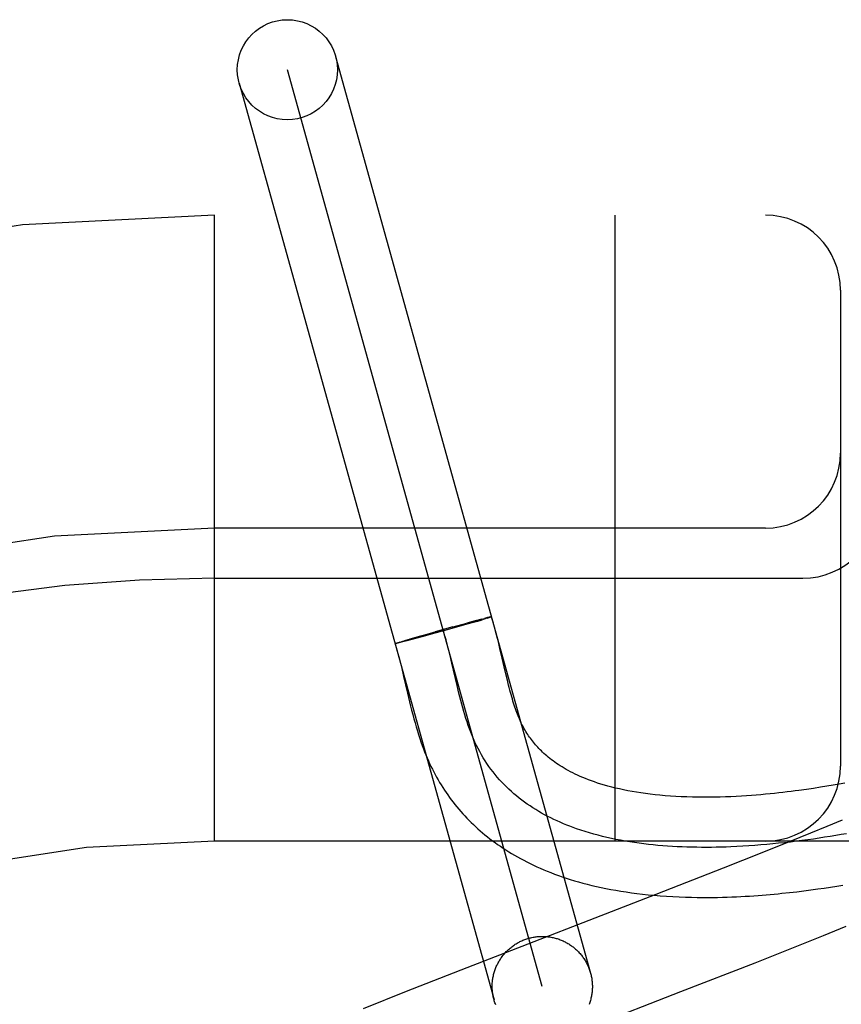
# Model space of a CAD drawing. Header units: inches. Extents: x 0 to 283, y 0 to 183.
# Tile 57 of 81: x 98.407 to 98.571, y 95.099 to 95.295. Entities that reach past the tile are written whole.
import ezdxf

# ---------------------------------------------------------------- set-up
doc = ezdxf.new("R2010")
doc.units = ezdxf.units.IN
doc.header["$LTSCALE"] = 15.5833333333
doc.header["$MEASUREMENT"] = 0
doc.linetypes.add('HIDDEN', pattern=[0.2, 0.1, -0.1])
doc.layers.add('DEFAULT_2', color=8, linetype='HIDDEN')

msp = doc.modelspace()

# ---------------------------------------------------------------- linework, layer by layer
at = {"layer": 'DEFAULT_2', "color": 8, "linetype": 'HIDDEN'}
for p, q in [((98.4700978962, 95.2879934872), (98.52099445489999, 95.1049454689)), ((98.5113599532, 95.1022665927), (98.4604651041, 95.2853084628)), ((98.4508288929, 95.2826357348), (98.5017254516, 95.0995877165)), ((100.1934125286, 95.25628752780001), (97.6984304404, 95.25628752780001)), ((98.4459125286, 95.13128752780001), (98.4459125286, 95.25628752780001)), ((98.5259125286, 95.13128752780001), (98.5259125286, 95.25628752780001)), ((98.5709125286, 95.24128752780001), (98.5709125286, 95.14628752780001)), ((98.5559125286, 95.19378752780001), (98.4459125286, 95.19378752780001)), ((98.4459125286, 95.1837875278), (98.56341252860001, 95.1837875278)), ((98.4992460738, 95.17561002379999), (98.4980791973, 95.1753019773)), ((98.49916081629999, 95.1755873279), (98.49983789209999, 95.1757626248)), ((98.4999747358, 95.1756727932), (98.4993307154, 95.175480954)), ((98.5001931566, 95.1758535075), (98.49980669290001, 95.17575515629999)), ((98.5003374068, 95.1757828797), (98.49987957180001, 95.1756444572)), ((98.5004450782, 95.1759164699), (98.5001931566, 95.1758535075)), ((98.50057080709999, 95.1758549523), (98.5002552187, 95.1757581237)), ((98.50066342, 95.17596990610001), (98.5004450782, 95.1759164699)), ((98.5007070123, 95.1758982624), (98.5004982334, 95.1758328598)), ((98.50078991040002, 95.176000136), (98.5006132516, 95.1759569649)), ((98.5008267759, 95.1759365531), (98.5007070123, 95.1758982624)), ((98.5008473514, 95.1760136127), (98.5007440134, 95.1759883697)), ((98.5009346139, 95.1759709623), (98.5008267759, 95.1759365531)), ((98.50095050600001, 95.1760372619), (98.5008473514, 95.1760136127)), ((98.5009767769, 95.1759858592), (98.50088075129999, 95.1759540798)), ((98.5009961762, 95.17604742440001), (98.50091077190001, 95.1760271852)), ((98.5010378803, 95.17605647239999), (98.50095842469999, 95.1760378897)), ((98.5010756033, 95.176064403), (98.5010020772, 95.1760474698)), ((98.4934924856, 95.1740576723), (98.4899490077, 95.1730731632)), ((98.4937795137, 95.17388961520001), (98.4902024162, 95.172893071)), ((98.49705293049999, 95.174818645), (98.4916135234, 95.173284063)), ((98.4933295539, 95.17401263), (98.49630970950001, 95.17482691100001)), ((98.49818419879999, 95.1753302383), (98.49626883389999, 95.1748161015)), ((98.4982834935, 95.17517406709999), (98.4965520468, 95.17467518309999)), ((98.4982793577, 95.1751727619), (98.4993307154, 95.175480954)), ((98.48391746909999, 95.171348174), (98.4850433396, 95.17167738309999)), ((98.48500140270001, 95.17166529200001), (98.48732248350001, 95.1723316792)), ((98.48732960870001, 95.1721062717), (98.485297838, 95.171558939)), ((98.48696347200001, 95.17222941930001), (98.49154806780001, 95.1735194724)), ((98.49039007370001, 95.1729450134), (98.48732960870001, 95.1721062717)), ((98.4820505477, 95.170770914), (98.4821093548, 95.170791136)), ((98.48208232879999, 95.1707823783), (98.4821469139, 95.1708041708)), ((98.48211829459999, 95.1707949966), (98.4821885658, 95.1708183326)), ((98.482158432, 95.1708087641), (98.4822342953, 95.17083361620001)), ((98.4822027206, 95.17082367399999), (98.4822840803, 95.1708500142)), ((98.4822840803, 95.1708500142), (98.4823957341, 95.1708861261)), ((98.4824190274, 95.17081551), (98.4823019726, 95.1707880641)), ((98.4823603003, 95.17087519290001), (98.4825233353, 95.17092660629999)), ((98.48255223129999, 95.1708475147), (98.48238972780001, 95.1708090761)), ((98.48248570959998, 95.1709151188), (98.4827038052, 95.1709832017)), ((98.4827359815, 95.17089296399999), (98.48251647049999, 95.1708393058)), ((98.4826666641, 95.1709713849), (98.4829571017, 95.1710608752)), ((98.4830462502, 95.1709702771), (98.48270134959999, 95.1708840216)), ((98.4829105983, 95.1710464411), (98.4833478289, 95.1711788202)), ((98.483487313, 95.1710832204), (98.4829900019, 95.1709564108)), ((98.4832883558, 95.17116077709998), (98.48396205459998, 95.1713611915)), ((98.4841652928, 95.1712592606), (98.4834512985, 95.1710736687)), ((98.4853256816, 95.1715665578), (98.4840723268, 95.1712351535)), ((98.50291628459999, 95.1697260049), (98.50259221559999, 95.1710687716)), ((98.50335784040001, 95.16783843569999), (98.50291628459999, 95.1697260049)), ((98.4933239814, 95.166834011), (98.4929683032, 95.1683252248)), ((98.5037630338, 95.16608395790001), (98.50335784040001, 95.16783843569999)), ((98.4832937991, 95.1657871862), (98.4836744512, 95.1641812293)), ((98.49436884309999, 95.162338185), (98.4933239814, 95.166834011)), ((98.50414652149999, 95.164444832), (98.5037630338, 95.16608395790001)), ((98.4836744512, 95.1641812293), (98.484449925, 95.160835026)), ((98.5043954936, 95.1634089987), (98.50414652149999, 95.164444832)), ((98.49472679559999, 95.16084924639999), (98.49436884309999, 95.162338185)), ((98.50464216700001, 95.1624148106), (98.5043954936, 95.1634089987)), ((98.484449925, 95.160835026), (98.4848545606, 95.1591257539)), ((98.5681904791, 95.1422488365), (98.56688932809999, 95.14203684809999)), ((98.569438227, 95.1424606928), (98.5681904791, 95.1422488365)), ((98.57063826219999, 95.1426722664), (98.569438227, 95.1424606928)), ((98.57179604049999, 95.14288360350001), (98.57063826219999, 95.1426722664)), ((98.56552885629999, 95.1418251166), (98.56410331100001, 95.14161437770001)), ((98.56688932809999, 95.14203684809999), (98.56552885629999, 95.1418251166)), ((98.5712297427, 95.135490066), (98.56815659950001, 95.13420390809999)), ((98.5649123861, 95.1328650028), (98.56063171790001, 95.1311220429)), ((98.56815659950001, 95.13420390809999), (98.5649123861, 95.1328650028)), ((99.4459125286, 95.13128752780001), (98.4459125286, 95.13128752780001)), ((98.56063171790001, 95.1311220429), (98.5551916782, 95.12893728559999)), ((98.5551916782, 95.12893728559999), (98.5474838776, 95.12588407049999)), ((98.5474838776, 95.12588407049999), (98.53406079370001, 95.1206410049)), ((98.5701828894, 95.1223093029), (98.5713852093, 95.1225053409)), ((98.53406079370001, 95.1206410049), (98.4963179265, 95.1060142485)), ((98.5607266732, 95.1210252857), (98.5621926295, 95.1211931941)), ((98.5621926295, 95.1211931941), (98.5636188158, 95.1213678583)), ((98.5636188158, 95.1213678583), (98.5650064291, 95.1215482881)), ((98.5650064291, 95.1215482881), (98.56635628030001, 95.1217335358)), ((98.56635628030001, 95.1217335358), (98.56766869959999, 95.1219226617)), ((98.56766869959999, 95.1219226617), (98.5689441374, 95.12211483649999)), ((98.5689441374, 95.12211483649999), (98.5701828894, 95.1223093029)), ((98.5675361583, 95.1124449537), (98.5720668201, 95.114286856)), ((98.5618425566, 95.1101619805), (98.5675361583, 95.1124449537)), ((98.5538642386, 95.1070061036), (98.5618425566, 95.1101619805)), ((98.5390581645, 95.10123099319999), (98.5538642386, 95.1070061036)), ((98.4963179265, 95.1060142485), (98.4841601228, 95.10123996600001)), ((98.4841601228, 95.10123996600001), (98.4755734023, 95.0978204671)), ((98.5034465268, 95.0874310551), (98.5390581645, 95.10123099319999))]:
    msp.add_line(p, q, dxfattribs=at)
for points in [[(98.50121529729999, 95.1760806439), (98.5012140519, 95.17607778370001), (98.5012087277, 95.17607368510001), (98.50119929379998, 95.1760684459), (98.5011857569, 95.1760620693), (98.5011681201, 95.17605455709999), (98.50114639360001, 95.1760459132), (98.50112058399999, 95.1760361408), (98.501090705, 95.17602524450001), (98.5010567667, 95.1760132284), (98.5010187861, 95.1760000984), (98.5009767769, 95.1759858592)], [(98.50123245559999, 95.17608729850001), (98.5012270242, 95.17608839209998), (98.50121753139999, 95.1760883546), (98.50120397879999, 95.17608718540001), (98.5011863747, 95.17608488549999), (98.5011647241, 95.17608145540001), (98.5011390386, 95.17607689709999), (98.5011093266, 95.17607121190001), (98.5010417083, 95.17605592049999)], [(98.5010773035, 95.176063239), (98.50110884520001, 95.1760694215), (98.5011363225, 95.176074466), (98.5011597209, 95.1760783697), (98.5011790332, 95.1760811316), (98.5011942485, 95.17608274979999), (98.501205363, 95.1760832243), (98.5012123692, 95.17608255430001), (98.50121529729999, 95.1760806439)], [(98.50112972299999, 95.17603796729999), (98.50115673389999, 95.176048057), (98.5011797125, 95.1760570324), (98.5011986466, 95.176064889), (98.5012135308, 95.17607162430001), (98.50122435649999, 95.17607723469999), (98.5012311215, 95.1760817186), (98.5012338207, 95.1760850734)], [(98.50259221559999, 95.1710687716), (98.5024185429, 95.1717684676), (98.5022355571, 95.1724886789), (98.5020418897, 95.17323050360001), (98.5018359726, 95.1739951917), (98.5016161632, 95.17478355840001), (98.5013803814, 95.1755969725), (98.5012338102, 95.1760859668)], [(98.4929683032, 95.1683252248), (98.4927861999, 95.16906656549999), (98.4925795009, 95.16988591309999), (98.4923673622, 95.17069981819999), (98.49214890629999, 95.17150740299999), (98.4919232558, 95.1723077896), (98.49168953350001, 95.1731001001), (98.4914468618, 95.1738834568)], [(98.48194623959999, 95.1707233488), (98.4819484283, 95.1707266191), (98.48195486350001, 95.1707310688), (98.4819655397, 95.1707366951), (98.4819804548, 95.1707434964), (98.48199959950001, 95.17075146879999), (98.4820229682, 95.1707606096), (98.4820505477, 95.170770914)], [(98.4820496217, 95.1707335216), (98.4820221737, 95.1707285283), (98.4819989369, 95.17072471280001), (98.4819799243, 95.1707220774), (98.4819651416, 95.1707206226), (98.48195459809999, 95.1707203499), (98.48194829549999, 95.17072125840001)], [(98.4819572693, 95.1707259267), (98.48213620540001, 95.1701437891), (98.4823321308, 95.1694765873), (98.48252701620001, 95.1687826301), (98.4827205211, 95.16806463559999), (98.4829125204, 95.16732538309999), (98.48310345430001, 95.1665658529), (98.4832937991, 95.1657871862)], [(98.48214301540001, 95.17075326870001), (98.4821058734, 95.1707455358), (98.4820728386, 95.17073895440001), (98.482043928, 95.1707335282), (98.4820191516, 95.1707292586), (98.48199852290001, 95.17072614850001), (98.4819820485, 95.1707241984), (98.4819697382, 95.17072341), (98.4819615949, 95.17072378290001), (98.481957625, 95.1707253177)], [(98.4819578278, 95.17072801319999), (98.481962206, 95.170731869), (98.48197075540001, 95.1707368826), (98.48198347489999, 95.1707430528), (98.4820003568, 95.1707503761), (98.4820213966, 95.1707588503), (98.48204658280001, 95.1707684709), (98.4820759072, 95.1707792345)], [(98.4823323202, 95.1707956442), (98.4822495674, 95.1707760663), (98.48220127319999, 95.1707652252), (98.4821571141, 95.17075554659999), (98.4821171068, 95.17074703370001)], [(98.56410331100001, 95.14161437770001), (98.56260943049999, 95.141406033), (98.5618366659, 95.14130335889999), (98.5610467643, 95.14120205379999), (98.56023952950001, 95.14110238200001), (98.5594150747, 95.1410046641), (98.5585726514, 95.14090914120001), (98.5577118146, 95.1408161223), (98.5568318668, 95.1407259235), (98.55593224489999, 95.140638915), (98.555012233, 95.1405554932), (98.55407121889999, 95.14047609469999), (98.5531085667, 95.1404011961), (98.55212341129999, 95.1403313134), (98.55111608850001, 95.140267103), (98.5500857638, 95.1402091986), (98.54903541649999, 95.1401584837), (98.54796697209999, 95.1401157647), (98.5468831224, 95.1400818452), (98.5457863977, 95.14005746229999), (98.5446795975, 95.1400433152), (98.54356534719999, 95.1400400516), (98.5424468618, 95.1400482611), (98.5413263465, 95.14006847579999), (98.5402094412, 95.1401010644), (98.5391001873, 95.1401462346), (98.53800524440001, 95.1402038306), (98.5369310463, 95.14027341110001), (98.5358813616, 95.14035445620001), (98.5348629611, 95.1404459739), (98.5338721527, 95.14054776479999), (98.5329083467, 95.1406594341), (98.53196889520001, 95.14078088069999), (98.5310513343, 95.14091206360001), (98.53015471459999, 95.1410528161), (98.52927663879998, 95.14120328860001), (98.5284191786, 95.1413629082), (98.5275828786, 95.1415312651), (98.526769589, 95.1417076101), (98.5259809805, 95.1418911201), (98.5252174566, 95.14208118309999), (98.52448005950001, 95.1422769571), (98.5237680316, 95.14247799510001), (98.5230811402, 95.14268371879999), (98.52241866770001, 95.1428937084), (98.5217801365, 95.143107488), (98.52116451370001, 95.1433247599), (98.52057086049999, 95.1435452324), (98.5199984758, 95.14376857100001), (98.51944649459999, 95.14399454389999), (98.51891452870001, 95.1442227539), (98.51840203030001, 95.1444528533), (98.5179084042, 95.144684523), (98.5174332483, 95.14491737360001), (98.5169754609, 95.14515139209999), (98.5165342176, 95.1453864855), (98.51610848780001, 95.14562271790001), (98.5156971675, 95.1458602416), (98.51529970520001, 95.1460989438), (98.5149153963, 95.1463388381), (98.51454377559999, 95.1465798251), (98.5141843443, 95.1468218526), (98.5138366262, 95.14706488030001), (98.51350005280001, 95.1473089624), (98.5131743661, 95.14755394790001), (98.512859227, 95.1477997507), (98.51255433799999, 95.1480462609), (98.51225942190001, 95.14829335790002), (98.51197414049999, 95.14854098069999), (98.5116982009, 95.1487890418), (98.5114312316, 95.1490375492), (98.51117290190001, 95.1492864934), (98.51092282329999, 95.14953593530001), (98.5106806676, 95.14978589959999), (98.51044602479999, 95.1500365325), (98.5102185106, 95.1502879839), (98.50999783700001, 95.1505403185), (98.50978365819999, 95.1507936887), (98.5095758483, 95.1510480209), (98.5093742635, 95.1513032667), (98.50917862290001, 95.15155955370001), (98.5089889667, 95.15181658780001), (98.50880426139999, 95.1520755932), (98.50862394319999, 95.1523372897), (98.5084469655, 95.152603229), (98.5082720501, 95.1528755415), (98.50809973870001, 95.15315367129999), (98.5079292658, 95.1534392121), (98.5077632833, 95.1537279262), (98.5076036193, 95.1540163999), (98.5074511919, 95.15430241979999), (98.5073083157, 95.15458069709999), (98.5071720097, 95.1548561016), (98.5070410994, 95.1551304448), (98.50691345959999, 95.15540795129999), (98.5067862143, 95.15569529), (98.5066591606, 95.1559936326), (98.5065305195, 95.1563077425), (98.5064012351, 95.15663589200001), (98.50627204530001, 95.1569765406), (98.5061431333, 95.1573293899), (98.50601491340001, 95.1576933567), (98.505887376, 95.1580684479), (98.50576064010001, 95.1584542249), (98.50563459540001, 95.15885090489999), (98.5055091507, 95.159258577), (98.5053842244, 95.15967727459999), (98.50525968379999, 95.1601072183), (98.5051355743, 95.1605479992), (98.5050118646, 95.1609993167), (98.504888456, 95.16146102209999), (98.5047652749, 95.1619328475), (98.50464216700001, 95.1624148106)], [(98.5490387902, 95.1301495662), (98.5480596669, 95.1301129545), (98.5470802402, 95.13008353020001), (98.5461008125, 95.1300614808), (98.5451216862, 95.1300469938), (98.54414316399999, 95.1300402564), (98.5431655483, 95.1300414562), (98.54218914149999, 95.13005078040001), (98.54121424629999, 95.1300684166), (98.540241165, 95.13009455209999), (98.53927020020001, 95.1301293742), (98.5383016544, 95.13017307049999), (98.53733583, 95.1302258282), (98.53637302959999, 95.1302878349), (98.5354135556, 95.13035927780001), (98.53445771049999, 95.1304403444), (98.5335057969, 95.13053122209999), (98.5325581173, 95.1306320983), (98.531614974, 95.13074316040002), (98.5306766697, 95.1308645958), (98.5297435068, 95.1309965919), (98.52881578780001, 95.131139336), (98.5278938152, 95.1312930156), (98.5269778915, 95.13145781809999), (98.52606831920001, 95.13163393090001), (98.52516540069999, 95.1318215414), (98.5242694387, 95.13202083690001), (98.5233807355, 95.1322320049), (98.5224995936, 95.13245523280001), (98.52162631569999, 95.132690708), (98.5207612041, 95.13293861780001), (98.5199045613, 95.13319914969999), (98.5190566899, 95.13347249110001), (98.5182178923, 95.1337588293), (98.51754955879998, 95.1339988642), (98.5168874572, 95.134247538), (98.5162317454, 95.13450494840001), (98.515582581, 95.1347711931), (98.51494012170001, 95.13504636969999), (98.51430452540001, 95.1353305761), (98.51367594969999, 95.13562390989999), (98.51305455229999, 95.1359264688), (98.512440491, 95.1362383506), (98.5118339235, 95.13655965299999), (98.5112350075, 95.1368904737), (98.5106439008, 95.1372309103), (98.51006076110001, 95.1375810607), (98.50948574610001, 95.1379410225), (98.5089190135, 95.1383108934), (98.5083607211, 95.1386907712), (98.5078110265, 95.13908075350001), (98.5072700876, 95.1394809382), (98.50673806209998, 95.1398914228), (98.5062151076, 95.1403123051), (98.50570138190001, 95.14074368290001), (98.5051970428, 95.1411856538), (98.50470224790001, 95.14163831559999), (98.504217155, 95.14210176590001), (98.5037419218, 95.1425761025), (98.50327670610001, 95.1430614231), (98.5028216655, 95.14355782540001), (98.50237695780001, 95.14406540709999), (98.5019427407, 95.14458426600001), (98.501519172, 95.1451144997), (98.50110640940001, 95.145656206), (98.5007046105, 95.1462094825), (98.50031393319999, 95.14677442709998), (98.4999345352, 95.14735113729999), (98.4995665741, 95.147939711), (98.4992102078, 95.14854024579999), (98.49886559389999, 95.1491528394), (98.49853289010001, 95.14977758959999), (98.4982122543, 95.1504145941), (98.4979038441, 95.15106395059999), (98.49760781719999, 95.1517257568), (98.4973341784, 95.1523755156), (98.4970715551, 95.15303629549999), (98.49681930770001, 95.1537074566), (98.4965767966, 95.1543883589), (98.4963433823, 95.15507836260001), (98.49611842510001, 95.15577682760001), (98.49590128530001, 95.156483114), (98.4956913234, 95.15719658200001), (98.4954878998, 95.1579165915), (98.49529037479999, 95.1586425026), (98.4950981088, 95.1593736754), (98.4949104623, 95.16010947), (98.49472679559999, 95.16084924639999)], [(98.4848545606, 95.1591257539), (98.4850631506, 95.1582699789), (98.4852762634, 95.15741782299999), (98.4854940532, 95.15657238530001), (98.4857165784, 95.15573682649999), (98.48594382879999, 95.15491394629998), (98.4861755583, 95.1541066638), (98.4864114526, 95.1533176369), (98.4866509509, 95.1525496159), (98.4868933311, 95.1518050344), (98.4871375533, 95.1510866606), (98.4873827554, 95.1503960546), (98.4876270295, 95.1497370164), (98.487871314, 95.1491052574), (98.48811498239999, 95.14850076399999), (98.48836146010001, 95.14791389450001), (98.4886130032, 95.14733892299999), (98.4888696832, 95.14677518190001), (98.4891342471, 95.1462163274), (98.48940552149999, 95.14566472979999), (98.4896833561, 95.1451204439), (98.4899675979, 95.14458353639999), (98.4902578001, 95.14405458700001), (98.49055459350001, 95.14353221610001), (98.49085848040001, 95.1430154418), (98.491169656, 95.1425039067), (98.4914886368, 95.1419968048), (98.49181508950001, 95.1414947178), (98.49214887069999, 95.14099786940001), (98.4924898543, 95.14050644), (98.4928377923, 95.14002076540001), (98.4931928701, 95.1395405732), (98.4935551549, 95.139065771), (98.49392478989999, 95.1385961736), (98.4943019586, 95.1381315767), (98.494686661, 95.1376720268), (98.49507896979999, 95.1372174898), (98.4954788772, 95.1367680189), (98.49588638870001, 95.13632365), (98.49630154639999, 95.135884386), (98.496724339, 95.13545029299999), (98.49715492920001, 95.13502126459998), (98.4975934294, 95.1345972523), (98.4980400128, 95.13417816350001), (98.4984948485, 95.1337639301), (98.4989580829, 95.133354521), (98.49942989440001, 95.1329498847), (98.49991043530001, 95.1325500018), (98.50039986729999, 95.1321548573), (98.5008983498, 95.1317644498), (98.5014060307, 95.1313787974), (98.5019230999, 95.1309978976), (98.50244973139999, 95.1306217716), (98.5029861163, 95.1302504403), (98.5035324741, 95.129883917), (98.504089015, 95.12952223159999), (98.50465595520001, 95.1291654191), (98.5052334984, 95.1288135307), (98.5058218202, 95.1284666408), (98.5064212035, 95.1281247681), (98.5070318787, 95.1277879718), (98.50765417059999, 95.12745627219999), (98.50828842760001, 95.1271297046), (98.5089349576, 95.1268083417), (98.5095940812, 95.1264922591), (98.5102661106, 95.12618154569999), (98.5109513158, 95.1258763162), (98.5116501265, 95.1255766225), (98.51236294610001, 95.1252825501), (98.5130901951, 95.124994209), (98.5138323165, 95.1247117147), (98.51458968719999, 95.12443521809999), (98.5153626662, 95.1241648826), (98.5161517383, 95.123900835), (98.51695734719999, 95.1236432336), (98.5177799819, 95.1233922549), (98.5186200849, 95.1231481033), (98.5194782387, 95.12291095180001), (98.52035488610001, 95.1226810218), (98.52125087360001, 95.1224584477), (98.5221670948, 95.1222434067), (98.5231038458, 95.1220362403), (98.5240619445, 95.1218371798), (98.52504066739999, 95.1216467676), (98.52603967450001, 95.1214654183), (98.52705849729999, 95.1212935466), (98.52809535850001, 95.1211317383), (98.52915366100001, 95.12097976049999), (98.5302336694, 95.1208379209), (98.5313430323, 95.12070568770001), (98.5324892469, 95.1205829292), (98.53367321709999, 95.120470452), (98.5349057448, 95.12036831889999), (98.5361644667, 95.1202792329), (98.53743744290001, 95.12020424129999), (98.53870349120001, 95.1201442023), (98.5399416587, 95.12009903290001), (98.5411390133, 95.1200676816), (98.5422701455, 95.12004889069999), (98.5433517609, 95.12004050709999), (98.54438822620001, 95.1200410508), (98.5453915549, 95.1200493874), (98.5463759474, 95.1200648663), (98.54733928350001, 95.1200868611), (98.5482840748, 95.12011487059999), (98.5492107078, 95.1201484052), (98.5501201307, 95.1201870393), (98.5510132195, 95.1202303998), (98.5518908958, 95.1202781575), (98.55275400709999, 95.1203300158), (98.5536034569, 95.1203857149), (98.5544400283, 95.1204450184), (98.55526474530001, 95.1205077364), (98.5560778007, 95.12057364), (98.55687971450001, 95.12064254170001), (98.557670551, 95.1207142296), (98.55845050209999, 95.1207885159), (98.55921972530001, 95.1208652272), (98.5607266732, 95.1210252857)], [(98.5721119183, 95.1327771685), (98.5710357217, 95.1325884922), (98.5699480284, 95.1324037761), (98.5688493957, 95.1322233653), (98.5677403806, 95.132047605), (98.5666215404, 95.13187684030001), (98.56549343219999, 95.1317114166), (98.56435661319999, 95.1315516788), (98.56321164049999, 95.13139797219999), (98.5620590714, 95.13125064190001), (98.56089946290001, 95.1311100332), (98.5597333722, 95.1309764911), (98.5585613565, 95.1308503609), (98.55738397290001, 95.1307319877), (98.55620177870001, 95.1306217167), (98.555015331, 95.1305198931), (98.5538251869, 95.13042686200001), (98.5526319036, 95.1303429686), (98.5514360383, 95.130268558), (98.5502381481, 95.1302039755), (98.5490387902, 95.1301495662)], [(98.5017254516, 95.0995877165), (98.5016707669, 95.0997928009), (98.5016204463, 95.09999899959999), (98.5015745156, 95.10020622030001), (98.5015329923, 95.10041436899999), (98.50149589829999, 95.1006233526), (98.5014632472, 95.10083307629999), (98.5014350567, 95.10104344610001), (98.5014113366, 95.10125436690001), (98.5013921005, 95.1014657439), (98.5013773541, 95.10167748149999), (98.50136710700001, 95.1018894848), (98.5013613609, 95.1021016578), (98.5013601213, 95.1023139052), (98.5013633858, 95.1025261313), (98.501371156, 95.10273824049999), (98.5013834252, 95.1029501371), (98.5014001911, 95.10316172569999), (98.501421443, 95.10337291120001), (98.5014471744, 95.10358359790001), (98.5014773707, 95.1037936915), (98.50151202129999, 95.1040030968), (98.5015511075, 95.1042117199), (98.5015946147, 95.10441946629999), (98.50164252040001, 95.1046262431), (98.501694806, 95.10483195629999), (98.5017514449, 95.10503651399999), (98.50181241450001, 95.1052398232), (98.5018776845, 95.1054417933), (98.5019472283, 95.1056423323), (98.5020210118, 95.1058413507), (98.50209900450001, 95.106038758), (98.5021811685, 95.10623446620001), (98.50226746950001, 95.106428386), (98.5023578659, 95.10662043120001), (98.5024523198, 95.1068105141), (98.5025507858, 95.10699855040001), (98.5026532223, 95.10718445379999), (98.50275958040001, 95.10736814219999), (98.5028698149, 95.10754953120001), (98.5029838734, 95.1077285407), (98.50310170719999, 95.1079050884), (98.5032232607, 95.10807909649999), (98.5033484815, 95.1082504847), (98.5034773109, 95.1084191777), (98.50360969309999, 95.1085850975), (98.50374556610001, 95.1087481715), (98.50388487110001, 95.108908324), (98.5040275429, 95.109065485), (98.50417351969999, 95.1092195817), (98.5043227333, 95.1093705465), (98.50447511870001, 95.1095183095), (98.5046306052, 95.1096628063), (98.5047891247, 95.1098039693), (98.5049506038, 95.1099417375), (98.5051149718, 95.1100760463), (98.5052821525, 95.1102068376), (98.50545207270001, 95.11033405), (98.5056246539, 95.11045762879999), (98.50579982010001, 95.1105775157), (98.50597749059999, 95.1106936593), (98.50615758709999, 95.1108060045), (98.5063400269, 95.1109145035), (98.5065247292, 95.1110191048), (98.5067116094, 95.1111197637), (98.50690058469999, 95.1112164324), (98.5070915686, 95.1113090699), (98.50728447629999, 95.1113976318), (98.50747921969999, 95.1114820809), (98.5076757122, 95.11156237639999), (98.50787386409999, 95.111638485), (98.50807358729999, 95.1117103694), (98.5082747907, 95.1117780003), (98.5084773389, 95.11184133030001), (98.50868127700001, 95.11190037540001)], [(98.50868127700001, 95.11190037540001), (98.5088864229, 95.11195507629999), (98.50909259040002, 95.11200538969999), (98.5092998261, 95.11205132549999), (98.5095079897, 95.1120928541), (98.5097169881, 95.1121299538), (98.5099267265, 95.1121626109), (98.5101371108, 95.1121908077), (98.510348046, 95.11221453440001), (98.51055943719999, 95.1122337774), (98.510771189, 95.11224853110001), (98.51098320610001, 95.11225878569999), (98.511195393, 95.11226453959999), (98.511407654, 95.11226578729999), (98.51161989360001, 95.1122625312), (98.5118320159, 95.11225476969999), (98.5120439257, 95.1122425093), (98.5122555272, 95.1122257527), (98.5124667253, 95.1122045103), (98.51267742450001, 95.1121787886), (98.51288753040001, 95.1121486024), (98.5130969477, 95.1121139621), (98.5133055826, 95.1120748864), (98.5135133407, 95.11203139), (98.51372012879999, 95.11198349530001), (98.51392585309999, 95.111931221), (98.5141304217, 95.1118745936), (98.5143337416, 95.1118136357), (98.51453572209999, 95.11174837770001), (98.51473627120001, 95.1116788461), (98.51493529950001, 95.111605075), (98.51513271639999, 95.1115270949), (98.5153284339, 95.11144494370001), (98.51552236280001, 95.1113586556), (98.51571441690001, 95.1112682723), (98.5159045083, 95.1111738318), (98.5160925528, 95.1110753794), (98.5162784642, 95.1109729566), (98.5164621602, 95.1108666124), (98.5166435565, 95.11075639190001), (98.5168225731, 95.1106423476), (98.5169991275, 95.1105245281), (98.517173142, 95.1104029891), (98.51734453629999, 95.11027778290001), (98.5175132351, 95.1101489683), (98.5176791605, 95.1100166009), (98.51784223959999, 95.1098807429), (98.51800239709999, 95.109741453), (98.5181595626, 95.10959879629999), (98.51831366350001, 95.1094528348), (98.5184646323, 95.1093036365), (98.51861239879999, 95.10915126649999), (98.51875689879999, 95.1089957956), (98.5188980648, 95.1088372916), (98.51903583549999, 95.10867582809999), (98.5191701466, 95.1085114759), (98.51930093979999, 95.10834431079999), (98.5194281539, 95.1081744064), (98.51955173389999, 95.108001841), (98.5196716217, 95.1078266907), (98.5197877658, 95.107649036), (98.51990011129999, 95.1074689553), (98.52000861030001, 95.10728653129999), (98.52011321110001, 95.1071018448), (98.5202138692, 95.1069149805), (98.5203105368, 95.106726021), (98.5204031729, 95.10653505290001), (98.52049173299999, 95.1063421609), (98.52057618, 95.1061474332), (98.52065647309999, 95.1059509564), (98.5207325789, 95.10575282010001), (98.52080446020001, 95.1055531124), (98.5208720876, 95.10535192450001), (98.52093542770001, 95.1051493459), (98.52099445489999, 95.1049454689)], [(98.52099445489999, 95.1049454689), (98.5210491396, 95.1047403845), (98.5210994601, 95.1045341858), (98.5211453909, 95.1043269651), (98.5211869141, 95.10411881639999), (98.52122400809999, 95.10390983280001), (98.5212566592, 95.1037001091), (98.5212848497, 95.1034897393), (98.5213085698, 95.1032788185), (98.5213278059, 95.1030674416), (98.5213425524, 95.10285570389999), (98.5213527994, 95.1026437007), (98.5213585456, 95.1024315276), (98.5213597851, 95.1022192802), (98.5213565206, 95.1020070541), (98.5213487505, 95.101794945), (98.52133648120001, 95.1015830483), (98.52131971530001, 95.10137145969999), (98.5212984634, 95.1011602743), (98.52127273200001, 95.1009495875), (98.5212425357, 95.1007394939), (98.5212078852, 95.10053008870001), (98.521168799, 95.10032146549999), (98.5211252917, 95.1001137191), (98.521077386, 95.0999069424), (98.5210251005, 95.0997012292), (98.52096846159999, 95.09949667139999), (98.520907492, 95.09929336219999), (98.52084222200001, 95.0990913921), (98.5207726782, 95.0988908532), (98.52069889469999, 95.09869183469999)], [(98.5020634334, 95.098582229), (98.5019873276, 95.0987803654), (98.5019154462, 95.09898007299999), (98.50184781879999, 95.099181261), (98.5017844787, 95.0993838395), (98.5017254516, 95.0995877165)]]:
    msp.add_lwpolyline(points, dxfattribs=at)
msp.add_circle((98.46046320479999, 95.28531529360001), 0.01, dxfattribs=at)
for centre, radius, start, end in [((98.4459125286, 94.88128752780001), 0.375, 90, 180), ((98.5559125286, 95.24128752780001), 0.015, 1e-10, 89.9999999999), ((98.5559125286, 95.20878752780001), 0.015, 270, 360), ((98.56341252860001, 95.19878752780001), 0.015, 270, 360), ((98.4459125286, 94.88128752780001), 0.3125, 90, 180), ((98.4459125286, 94.88128752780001), 0.3025, 89.999999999, 180), ((98.5559125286, 95.14628752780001), 0.015, 270.0000000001, 360), ((98.4459125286, 94.88128752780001), 0.25, 90, 180)]:
    msp.add_arc(centre, radius, start, end, dxfattribs=at)

doc.saveas('drawing.dxf')
